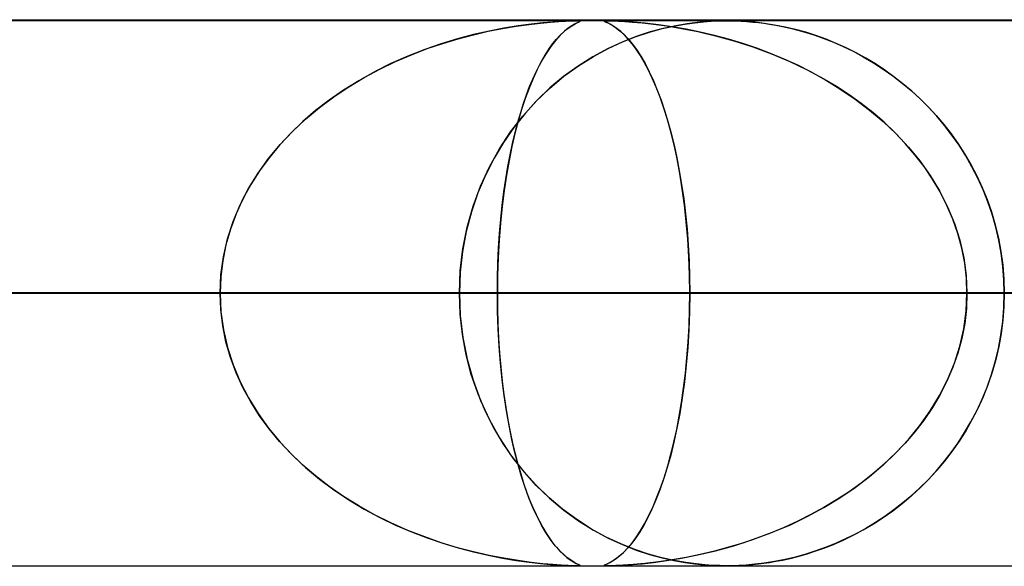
# Model space of a CAD drawing. Header units: millimetres. Extents: x -790 to 790, y -924 to 924.
# Tile 17 of 48: x -149 to -131, y 914 to 924. Entities that reach past the tile are written whole.
import ezdxf

# ---------------------------------------------------------------- set-up
doc = ezdxf.new("R2010")
doc.units = ezdxf.units.MM
doc.layers.add('HIDDEN', color=7, linetype='Continuous')
doc.layers.add('THICK', color=7, linetype='Continuous')

msp = doc.modelspace()

# ---------------------------------------------------------------- linework, layer by layer
at = {"layer": 'HIDDEN'}
for p, q in [((0, 923.99), (-677, 923.99)), ((0, 923.99), (-344.621, 923.99)), ((0, 923.99), (-344.621, 923.99)), ((0, 923.98), (-329.536, 923.98)), ((-140.258, 923.882), (-140.025, 923.914)), ((-139.986, 923.919), (-140.225, 923.886)), ((-140.025, 923.914), (-139.815, 923.938)), ((-139.772, 923.942), (-139.986, 923.919)), ((-139.815, 923.938), (-139.633, 923.955)), ((-139.588, 923.958), (-139.772, 923.942)), ((-139.633, 923.955), (-139.48, 923.966)), ((-139.435, 923.969), (-139.588, 923.958)), ((-139.48, 923.966), (-139.356, 923.973)), ((-139.306, 923.975), (-139.435, 923.969)), ((-139.356, 923.973), (-139.26, 923.977)), ((-139.205, 923.979), (-139.306, 923.975)), ((-139.271, 923.87), (-139.213, 923.907)), ((-139.26, 923.977), (-139.188, 923.979)), ((-139.189, 923.921), (-139.243, 923.889)), ((-139.213, 923.907), (-139.16, 923.936)), ((-139.138, 923.98), (-139.205, 923.979)), ((-139.145, 923.943), (-139.189, 923.921)), ((-139.188, 923.979), (-139.138, 923.98)), ((-139.16, 923.936), (-139.118, 923.956)), ((-139.114, 923.958), (-139.145, 923.943)), ((-139.138, 923.98), (-139.136, 923.98)), ((-139.101, 923.979), (-139.138, 923.98)), ((-139.136, 923.98), (-139.135, 923.98)), ((-139.135, 923.98), (-139.133, 923.98)), ((-139.133, 923.98), (-139.131, 923.98)), ((-139.131, 923.98), (-139.129, 923.98)), ((-139.129, 923.98), (-139.128, 923.98)), ((-139.118, 923.956), (-139.092, 923.969)), ((-139.094, 923.968), (-139.114, 923.958)), ((-139.109, 923.98), (-139.09, 923.978)), ((-139.086, 923.976), (-139.101, 923.979)), ((-139.086, 923.974), (-139.094, 923.968)), ((-139.092, 923.969), (-139.086, 923.976)), ((-139.09, 923.978), (-139.086, 923.974)), ((-138.633, 923.979), (-138.647, 923.975)), ((-138.647, 923.975), (-138.64, 923.969)), ((-138.645, 923.977), (-138.629, 923.979)), ((-138.645, 923.972), (-138.645, 923.977)), ((-138.633, 923.965), (-138.645, 923.972)), ((-138.64, 923.969), (-138.619, 923.958)), ((-138.594, 923.98), (-138.633, 923.979)), ((-138.608, 923.953), (-138.633, 923.965)), ((-138.629, 923.979), (-138.599, 923.98)), ((-138.619, 923.958), (-138.584, 923.942)), ((-138.571, 923.936), (-138.608, 923.953)), ((-138.532, 923.979), (-138.594, 923.98)), ((-138.594, 923.98), (-138.545, 923.979)), ((-138.584, 923.942), (-138.539, 923.919)), ((-138.525, 923.911), (-138.571, 923.936)), ((-138.545, 923.979), (-138.477, 923.977)), ((-138.539, 923.919), (-138.484, 923.886)), ((-138.437, 923.976), (-138.532, 923.979)), ((-138.471, 923.878), (-138.525, 923.911)), ((-138.477, 923.977), (-138.386, 923.973)), ((-138.299, 923.969), (-138.437, 923.976)), ((-138.386, 923.973), (-138.27, 923.967)), ((-138.118, 923.956), (-138.299, 923.969)), ((-138.27, 923.967), (-138.126, 923.957)), ((-138.126, 923.957), (-137.952, 923.942)), ((-137.9, 923.936), (-138.118, 923.956)), ((-137.952, 923.942), (-137.743, 923.919)), ((-137.655, 923.907), (-137.9, 923.936)), ((-137.743, 923.919), (-137.501, 923.886)), ((-137.401, 923.87), (-137.655, 923.907)), ((-137.369, 923.884), (-137.169, 923.92)), ((-137.128, 923.926), (-137.337, 923.89)), ((-137.169, 923.92), (-136.987, 923.945)), ((-136.942, 923.95), (-137.128, 923.926)), ((-136.987, 923.945), (-136.825, 923.962)), ((-136.783, 923.965), (-136.942, 923.95)), ((-136.825, 923.962), (-136.689, 923.972)), ((-136.642, 923.974), (-136.783, 923.965)), ((-136.689, 923.972), (-136.579, 923.977)), ((-136.513, 923.979), (-136.642, 923.974)), ((-136.579, 923.977), (-136.486, 923.979)), ((-136.398, 923.98), (-136.513, 923.979)), ((-136.486, 923.979), (-136.399, 923.98)), ((-136.399, 923.98), (-136.318, 923.979)), ((-136.294, 923.979), (-136.398, 923.98)), ((-136.318, 923.979), (-136.234, 923.977)), ((-136.182, 923.975), (-136.294, 923.979)), ((-136.234, 923.977), (-136.138, 923.973)), ((-136.047, 923.968), (-136.182, 923.975)), ((-136.138, 923.973), (-136.032, 923.966)), ((-135.89, 923.954), (-136.047, 923.968)), ((-136.032, 923.966), (-135.923, 923.957)), ((-135.923, 923.957), (-135.818, 923.946)), ((-135.713, 923.933), (-135.89, 923.954)), ((-135.818, 923.946), (-135.72, 923.934)), ((-135.72, 923.934), (-135.617, 923.919)), ((-135.525, 923.903), (-135.713, 923.933)), ((-135.617, 923.919), (-135.502, 923.899)), ((-141.041, 923.727), (-141.334, 923.649)), ((-141.046, 923.726), (-140.774, 923.788)), ((-140.757, 923.791), (-141.041, 923.727)), ((-140.774, 923.788), (-140.511, 923.84)), ((-140.484, 923.844), (-140.757, 923.791)), ((-140.511, 923.84), (-140.258, 923.882)), ((-140.225, 923.886), (-140.484, 923.844)), ((-139.458, 923.711), (-139.394, 923.773)), ((-139.378, 923.788), (-139.456, 923.714)), ((-139.394, 923.773), (-139.332, 923.826)), ((-139.306, 923.846), (-139.378, 923.788)), ((-139.332, 923.826), (-139.271, 923.87)), ((-139.243, 923.889), (-139.306, 923.846)), ((-138.484, 923.886), (-138.423, 923.844)), ((-138.41, 923.835), (-138.471, 923.878)), ((-138.423, 923.844), (-138.356, 923.791)), ((-138.345, 923.782), (-138.41, 923.835)), ((-138.356, 923.791), (-138.285, 923.727)), ((-138.278, 923.72), (-138.345, 923.782)), ((-138.285, 923.727), (-138.211, 923.649)), ((-138.06, 923.692), (-137.816, 923.773)), ((-137.807, 923.775), (-138.059, 923.692)), ((-137.816, 923.773), (-137.585, 923.836)), ((-137.565, 923.84), (-137.807, 923.775)), ((-137.585, 923.836), (-137.369, 923.884)), ((-137.337, 923.89), (-137.565, 923.84)), ((-137.501, 923.886), (-137.228, 923.841)), ((-137.145, 923.826), (-137.401, 923.87)), ((-137.228, 923.841), (-136.93, 923.783)), ((-136.886, 923.773), (-137.145, 923.826)), ((-136.93, 923.783), (-136.61, 923.707)), ((-136.626, 923.711), (-136.886, 923.773)), ((-135.334, 923.866), (-135.525, 923.903)), ((-135.502, 923.899), (-135.377, 923.875)), ((-135.377, 923.875), (-135.242, 923.845)), ((-135.144, 923.821), (-135.334, 923.866)), ((-135.242, 923.845), (-135.099, 923.809)), ((-134.955, 923.769), (-135.144, 923.821)), ((-135.099, 923.809), (-134.947, 923.766)), ((-134.767, 923.709), (-134.955, 923.769)), ((-134.947, 923.766), (-134.787, 923.716)), ((-141.633, 923.559), (-141.937, 923.453)), ((-141.892, 923.47), (-141.606, 923.567)), ((-141.334, 923.649), (-141.633, 923.559)), ((-141.606, 923.567), (-141.323, 923.652)), ((-141.323, 923.652), (-141.046, 923.726)), ((-139.649, 923.477), (-139.586, 923.564)), ((-139.539, 923.622), (-139.626, 923.51)), ((-139.586, 923.564), (-139.522, 923.642)), ((-139.456, 923.714), (-139.539, 923.622)), ((-139.522, 923.642), (-139.458, 923.711)), ((-138.319, 923.59), (-138.585, 923.467)), ((-138.577, 923.472), (-138.314, 923.592)), ((-138.059, 923.692), (-138.319, 923.59)), ((-138.314, 923.592), (-138.06, 923.692)), ((-138.208, 923.646), (-138.278, 923.72)), ((-138.211, 923.649), (-138.136, 923.559)), ((-138.137, 923.56), (-138.208, 923.646)), ((-138.064, 923.462), (-138.137, 923.56)), ((-138.136, 923.559), (-138.058, 923.453)), ((-136.367, 923.642), (-136.626, 923.711)), ((-136.61, 923.707), (-136.27, 923.614)), ((-136.108, 923.564), (-136.367, 923.642)), ((-136.27, 923.614), (-135.921, 923.501)), ((-135.852, 923.477), (-136.108, 923.564)), ((-134.787, 923.716), (-134.621, 923.657)), ((-134.58, 923.641), (-134.767, 923.709)), ((-134.621, 923.657), (-134.448, 923.588)), ((-134.395, 923.566), (-134.58, 923.641)), ((-134.448, 923.588), (-134.27, 923.51)), ((-134.212, 923.484), (-134.395, 923.566)), ((-141.937, 923.453), (-142.246, 923.332)), ((-142.181, 923.359), (-141.892, 923.47)), ((-139.711, 923.383), (-139.794, 923.244)), ((-139.774, 923.278), (-139.712, 923.382)), ((-139.712, 923.382), (-139.649, 923.477)), ((-139.626, 923.51), (-139.711, 923.383)), ((-138.585, 923.467), (-138.855, 923.321)), ((-138.845, 923.328), (-138.577, 923.472)), ((-137.99, 923.351), (-138.064, 923.462)), ((-138.058, 923.453), (-137.979, 923.332)), ((-135.921, 923.501), (-135.579, 923.374)), ((-135.599, 923.382), (-135.852, 923.477)), ((-135.348, 923.278), (-135.599, 923.382)), ((-135.579, 923.374), (-135.248, 923.234)), ((-134.27, 923.51), (-134.087, 923.422)), ((-134.032, 923.394), (-134.212, 923.484)), ((-134.087, 923.422), (-133.901, 923.322)), ((-133.854, 923.296), (-134.032, 923.394)), ((-142.555, 923.196), (-142.857, 923.045)), ((-142.76, 923.095), (-142.471, 923.234)), ((-142.246, 923.332), (-142.555, 923.196)), ((-142.471, 923.234), (-142.181, 923.359)), ((-139.794, 923.244), (-139.874, 923.09)), ((-139.836, 923.166), (-139.774, 923.278)), ((-138.855, 923.321), (-139.127, 923.151)), ((-139.116, 923.158), (-138.845, 923.328)), ((-137.916, 923.225), (-137.99, 923.351)), ((-137.979, 923.332), (-137.899, 923.196)), ((-137.841, 923.086), (-137.916, 923.225)), ((-137.899, 923.196), (-137.821, 923.045)), ((-135.101, 923.166), (-135.348, 923.278)), ((-135.248, 923.234), (-134.929, 923.081)), ((-133.901, 923.322), (-133.715, 923.213)), ((-133.678, 923.19), (-133.854, 923.296)), ((-133.715, 923.213), (-133.534, 923.096)), ((-133.506, 923.077), (-133.678, 923.19)), ((-142.857, 923.045), (-143.147, 922.883)), ((-143.046, 922.941), (-142.76, 923.095)), ((-139.956, 922.914), (-139.896, 923.044)), ((-139.874, 923.09), (-139.951, 922.925)), ((-139.896, 923.044), (-139.836, 923.166)), ((-139.127, 923.151), (-139.391, 922.959)), ((-139.386, 922.963), (-139.116, 923.158)), ((-137.768, 922.932), (-137.841, 923.086)), ((-137.821, 923.045), (-137.746, 922.883)), ((-134.859, 923.044), (-135.101, 923.166)), ((-134.929, 923.081), (-134.622, 922.915)), ((-134.621, 922.914), (-134.859, 923.044)), ((-133.534, 923.096), (-133.358, 922.972)), ((-133.337, 922.956), (-133.506, 923.077)), ((-143.147, 922.883), (-143.423, 922.711)), ((-143.328, 922.773), (-143.046, 922.941)), ((-139.951, 922.925), (-140.024, 922.747)), ((-140.014, 922.774), (-139.956, 922.914)), ((-139.65, 922.743), (-139.386, 922.963)), ((-139.391, 922.959), (-139.642, 922.75)), ((-137.695, 922.763), (-137.768, 922.932)), ((-137.746, 922.883), (-137.674, 922.711)), ((-134.622, 922.915), (-134.329, 922.737)), ((-134.388, 922.774), (-134.621, 922.914)), ((-133.358, 922.972), (-133.188, 922.84)), ((-133.172, 922.828), (-133.337, 922.956)), ((-133.188, 922.84), (-133.023, 922.702)), ((-133.011, 922.691), (-133.172, 922.828)), ((-143.423, 922.711), (-143.687, 922.529)), ((-143.602, 922.59), (-143.328, 922.773)), ((-140.024, 922.747), (-140.094, 922.557)), ((-140.07, 922.626), (-140.014, 922.774)), ((-139.902, 922.5), (-139.65, 922.743)), ((-139.642, 922.75), (-139.878, 922.525)), ((-137.624, 922.58), (-137.695, 922.763)), ((-137.674, 922.711), (-137.605, 922.529)), ((-134.161, 922.626), (-134.388, 922.774)), ((-134.329, 922.737), (-134.049, 922.547)), ((-133.023, 922.702), (-132.864, 922.556)), ((-132.853, 922.546), (-133.011, 922.691)), ((-143.687, 922.529), (-143.936, 922.336)), ((-143.866, 922.392), (-143.602, 922.59)), ((-140.178, 922.299), (-140.125, 922.467)), ((-140.094, 922.557), (-140.161, 922.356)), ((-140.14, 922.234), (-139.902, 922.5)), ((-140.125, 922.467), (-140.07, 922.626)), ((-139.878, 922.525), (-140.099, 922.283)), ((-137.555, 922.383), (-137.624, 922.58)), ((-137.605, 922.529), (-137.54, 922.336)), ((-133.94, 922.467), (-134.161, 922.626)), ((-134.049, 922.547), (-133.783, 922.346)), ((-133.726, 922.299), (-133.94, 922.467)), ((-132.864, 922.556), (-132.711, 922.404)), ((-132.7, 922.393), (-132.853, 922.546)), ((-143.936, 922.336), (-144.171, 922.135)), ((-144.119, 922.181), (-143.866, 922.392)), ((-140.23, 922.121), (-140.178, 922.299)), ((-140.161, 922.356), (-140.224, 922.143)), ((-137.49, 922.171), (-137.555, 922.383)), ((-137.54, 922.336), (-137.479, 922.135)), ((-133.783, 922.346), (-133.532, 922.133)), ((-133.519, 922.121), (-133.726, 922.299)), ((-132.711, 922.404), (-132.564, 922.245)), ((-132.552, 922.232), (-132.7, 922.393)), ((-144.171, 922.135), (-144.391, 921.924)), ((-144.36, 921.955), (-144.119, 922.181)), ((-140.362, 921.946), (-140.14, 922.234)), ((-140.099, 922.283), (-140.304, 922.026)), ((-140.224, 922.143), (-140.283, 921.916)), ((-140.279, 921.933), (-140.23, 922.121)), ((-137.427, 921.946), (-137.49, 922.171)), ((-137.479, 922.135), (-137.421, 921.924)), ((-133.532, 922.133), (-133.294, 921.907)), ((-133.321, 921.933), (-133.519, 922.121)), ((-132.564, 922.245), (-132.424, 922.08)), ((-132.41, 922.063), (-132.552, 922.232)), ((-144.391, 921.924), (-144.597, 921.704)), ((-144.587, 921.715), (-144.36, 921.955)), ((-140.567, 921.636), (-140.362, 921.946)), ((-140.304, 922.026), (-140.493, 921.753)), ((-140.326, 921.735), (-140.279, 921.933)), ((-137.368, 921.706), (-137.427, 921.946)), ((-137.421, 921.924), (-137.367, 921.704)), ((-133.132, 921.735), (-133.321, 921.933)), ((-132.424, 922.08), (-132.29, 921.908)), ((-132.274, 921.886), (-132.41, 922.063)), ((-140.493, 921.753), (-140.666, 921.464)), ((-140.283, 921.916), (-140.339, 921.676)), ((-133.294, 921.907), (-133.071, 921.667)), ((-132.29, 921.908), (-132.163, 921.729)), ((-132.144, 921.701), (-132.274, 921.886)), ((-144.798, 921.46), (-144.587, 921.715)), ((-144.597, 921.704), (-144.788, 921.473)), ((-140.751, 921.305), (-140.567, 921.636)), ((-140.339, 921.676), (-140.391, 921.421)), ((-140.37, 921.527), (-140.326, 921.735)), ((-137.313, 921.451), (-137.368, 921.706)), ((-137.367, 921.704), (-137.317, 921.473)), ((-132.953, 921.527), (-133.132, 921.735)), ((-133.071, 921.667), (-132.863, 921.413)), ((-132.163, 921.729), (-132.042, 921.542)), ((-132.022, 921.509), (-132.144, 921.701)), ((-144.992, 921.191), (-144.798, 921.46)), ((-144.788, 921.473), (-144.964, 921.232)), ((-140.666, 921.464), (-140.823, 921.156)), ((-140.391, 921.421), (-140.438, 921.153)), ((-140.412, 921.309), (-140.37, 921.527)), ((-137.317, 921.473), (-137.271, 921.232)), ((-137.262, 921.183), (-137.313, 921.451)), ((-132.786, 921.309), (-132.953, 921.527)), ((-132.863, 921.413), (-132.673, 921.145)), ((-132.042, 921.542), (-131.927, 921.346)), ((-131.907, 921.308), (-132.022, 921.509)), ((-144.964, 921.232), (-145.124, 920.98)), ((-140.912, 920.954), (-140.751, 921.305)), ((-140.45, 921.081), (-140.412, 921.309)), ((-137.271, 921.232), (-137.228, 920.98)), ((-132.632, 921.081), (-132.786, 921.309)), ((-131.927, 921.346), (-131.82, 921.141)), ((-131.8, 921.101), (-131.907, 921.308)), ((-145.167, 920.907), (-144.992, 921.191)), ((-140.823, 921.156), (-140.962, 920.829)), ((-140.484, 920.845), (-140.45, 921.081)), ((-140.438, 921.153), (-140.481, 920.872)), ((-137.216, 920.9), (-137.262, 921.183)), ((-132.673, 921.145), (-132.502, 920.865)), ((-132.492, 920.845), (-132.632, 921.081)), ((-131.82, 921.141), (-131.721, 920.929)), ((-131.703, 920.886), (-131.8, 921.101)), ((-145.319, 920.611), (-145.167, 920.907)), ((-145.124, 920.98), (-145.268, 920.718)), ((-141.049, 920.584), (-140.912, 920.954)), ((-140.481, 920.872), (-140.518, 920.578)), ((-140.515, 920.6), (-140.484, 920.845)), ((-137.228, 920.98), (-137.191, 920.718)), ((-137.176, 920.605), (-137.216, 920.9)), ((-132.502, 920.865), (-132.354, 920.573)), ((-132.366, 920.6), (-132.492, 920.845)), ((-131.721, 920.929), (-131.631, 920.708)), ((-131.615, 920.664), (-131.703, 920.886)), ((-145.268, 920.718), (-145.392, 920.446)), ((-140.962, 920.829), (-141.081, 920.483)), ((-137.191, 920.718), (-137.158, 920.446)), ((-131.631, 920.708), (-131.551, 920.479)), ((-131.537, 920.436), (-131.615, 920.664)), ((-145.449, 920.303), (-145.319, 920.611)), ((-141.081, 920.483), (-141.176, 920.123)), ((-141.158, 920.198), (-141.049, 920.584)), ((-140.518, 920.578), (-140.549, 920.275)), ((-140.542, 920.346), (-140.515, 920.6)), ((-137.143, 920.298), (-137.176, 920.605)), ((-132.258, 920.346), (-132.366, 920.6)), ((-132.354, 920.573), (-132.229, 920.27)), ((-131.551, 920.479), (-131.481, 920.244)), ((-145.551, 919.984), (-145.449, 920.303)), ((-145.392, 920.446), (-145.496, 920.165)), ((-140.565, 920.084), (-140.542, 920.346)), ((-137.158, 920.446), (-137.13, 920.165)), ((-132.166, 920.084), (-132.258, 920.346)), ((-131.47, 920.203), (-131.537, 920.436)), ((-145.496, 920.165), (-145.579, 919.878)), ((-141.176, 920.123), (-141.245, 919.753)), ((-141.237, 919.802), (-141.158, 920.198)), ((-140.549, 920.275), (-140.574, 919.963)), ((-137.116, 919.98), (-137.143, 920.298)), ((-137.13, 920.165), (-137.109, 919.878)), ((-132.229, 920.27), (-132.13, 919.96)), ((-131.481, 920.244), (-131.423, 920.002)), ((-131.415, 919.965), (-131.47, 920.203)), ((-145.626, 919.659), (-145.551, 919.984)), ((-140.574, 919.963), (-140.592, 919.644)), ((-140.583, 919.816), (-140.565, 920.084)), ((-137.096, 919.656), (-137.116, 919.98)), ((-132.094, 919.816), (-132.166, 920.084)), ((-132.13, 919.96), (-132.058, 919.642)), ((-131.423, 920.002), (-131.376, 919.756)), ((-131.371, 919.724), (-131.415, 919.965)), ((-145.579, 919.878), (-145.639, 919.585)), ((-141.285, 919.398), (-141.237, 919.802)), ((-140.596, 919.543), (-140.583, 919.816)), ((-137.109, 919.878), (-137.093, 919.585)), ((-132.041, 919.543), (-132.094, 919.816)), ((-145.639, 919.585), (-145.675, 919.289)), ((-145.672, 919.327), (-145.626, 919.659)), ((-141.245, 919.753), (-141.287, 919.374)), ((-140.592, 919.644), (-140.603, 919.318)), ((-137.084, 919.326), (-137.096, 919.656)), ((-137.093, 919.585), (-137.083, 919.289)), ((-132.058, 919.642), (-132.014, 919.317)), ((-131.376, 919.756), (-131.342, 919.505)), ((-131.34, 919.481), (-131.371, 919.724)), ((-141.302, 918.99), (-141.285, 919.398)), ((-140.604, 919.268), (-140.596, 919.543)), ((-132.01, 919.268), (-132.041, 919.543)), ((-131.342, 919.505), (-131.322, 919.249)), ((-131.321, 919.236), (-131.34, 919.481)), ((-145.687, 918.99), (-145.672, 919.327)), ((-145.675, 919.289), (-145.687, 918.99)), ((-141.287, 919.374), (-141.302, 918.99)), ((-140.603, 919.318), (-140.606, 918.99)), ((-140.606, 918.99), (-140.604, 919.268)), ((-137.08, 918.99), (-137.084, 919.326)), ((-137.083, 919.289), (-137.08, 918.99)), ((-132.014, 919.317), (-131.999, 918.99)), ((-131.999, 918.99), (-132.01, 919.268)), ((-131.322, 919.249), (-131.315, 918.99)), ((-131.315, 918.99), (-131.321, 919.236)), ((0, 918.99), (-328.035, 918.99)), ((-328.035, 918.99), (0, 918.99)), ((-322.954, 918.99), (0, 918.99)), ((0, 918.99), (-322.954, 918.99)), ((0, 918.99), (-310.676, 918.99)), ((-310.676, 918.99), (0, 918.99)), ((-305.595, 918.99), (0, 918.99)), ((0, 918.99), (-305.595, 918.99)), ((0, 918.99), (-293.317, 918.99)), ((-293.317, 918.99), (0, 918.99)), ((-288.236, 918.99), (0, 918.99)), ((0, 918.99), (-288.236, 918.99)), ((-145.687, 918.99), (-277.745, 918.99)), ((-277.745, 918.99), (-145.687, 918.99)), ((0, 918.99), (-275.958, 918.99)), ((-275.958, 918.99), (0, 918.99)), ((-270.877, 918.99), (0, 918.99)), ((0, 918.99), (-270.877, 918.99)), ((-267.763, 918.99), (-140.606, 918.99)), ((-140.606, 918.99), (-267.763, 918.99)), ((0, 918.99), (-258.599, 918.99)), ((-258.599, 918.99), (0, 918.99)), ((-253.518, 918.99), (0, 918.99)), ((0, 918.99), (-253.518, 918.99)), ((-128.326, 918.99), (-243.639, 918.99)), ((-243.639, 918.99), (-128.326, 918.99)), ((0, 918.99), (-241.24, 918.99)), ((-241.24, 918.99), (0, 918.99)), ((-236.159, 918.99), (0, 918.99)), ((0, 918.99), (-236.159, 918.99)), ((-233.657, 918.99), (-123.245, 918.99)), ((-123.245, 918.99), (-233.657, 918.99)), ((0, 918.99), (-223.88, 918.99)), ((-223.88, 918.99), (0, 918.99)), ((-218.8, 918.99), (0, 918.99)), ((0, 918.99), (-218.8, 918.99)), ((-110.963, 918.99), (-209.53, 918.99)), ((-209.53, 918.99), (-110.963, 918.99)), ((0, 918.99), (-206.521, 918.99)), ((-206.521, 918.99), (0, 918.99)), ((-201.44, 918.99), (0, 918.99)), ((0, 918.99), (-201.44, 918.99)), ((-199.547, 918.99), (-105.882, 918.99)), ((-105.882, 918.99), (-199.547, 918.99)), ((0, 918.99), (-189.161, 918.99)), ((-189.161, 918.99), (0, 918.99)), ((-184.08, 918.99), (0, 918.99)), ((0, 918.99), (-184.08, 918.99)), ((-93.599, 918.99), (-175.419, 918.99)), ((-175.419, 918.99), (-93.599, 918.99)), ((0, 918.99), (-171.801, 918.99)), ((-171.801, 918.99), (0, 918.99)), ((-166.72, 918.99), (0, 918.99)), ((0, 918.99), (-166.72, 918.99)), ((-165.434, 918.99), (-88.517, 918.99)), ((-88.517, 918.99), (-165.434, 918.99)), ((-141.302, 918.99), (-165.434, 918.99)), ((-165.434, 918.99), (-141.302, 918.99)), ((-145.687, 918.99), (-157.967, 918.99)), ((-157.967, 918.99), (-145.687, 918.99)), ((0, 918.99), (-154.441, 918.99)), ((-154.441, 918.99), (0, 918.99)), ((-149.36, 918.99), (0, 918.99)), ((0, 918.99), (-149.36, 918.99)), ((-149.36, 918.99), (-137.08, 918.99)), ((-137.08, 918.99), (-149.36, 918.99)), ((-145.675, 918.691), (-145.687, 918.99)), ((-145.687, 918.99), (-145.672, 918.653)), ((-141.302, 918.99), (-141.285, 918.582)), ((-76.232, 918.99), (-141.302, 918.99)), ((-141.302, 918.99), (-76.232, 918.99)), ((-141.287, 918.608), (-141.302, 918.99)), ((-140.606, 918.99), (-140.604, 918.712)), ((-140.603, 918.663), (-140.606, 918.99)), ((-128.326, 918.99), (-140.606, 918.99)), ((-140.606, 918.99), (-128.326, 918.99)), ((-137.08, 918.99), (-137.084, 918.653)), ((-137.083, 918.69), (-137.08, 918.99)), ((0, 918.99), (-137.08, 918.99)), ((-137.08, 918.99), (0, 918.99)), ((-132.014, 918.663), (-131.999, 918.99)), ((-131.999, 918.99), (-132.01, 918.712)), ((-131.999, 918.99), (0, 918.99)), ((0, 918.99), (-131.999, 918.99)), ((-131.999, 918.99), (-119.718, 918.99)), ((-119.718, 918.99), (-131.999, 918.99)), ((-131.322, 918.731), (-131.315, 918.99)), ((-131.315, 918.99), (-131.321, 918.744)), ((-145.639, 918.395), (-145.675, 918.691)), ((-140.604, 918.712), (-140.596, 918.437)), ((-137.093, 918.392), (-137.083, 918.69)), ((-132.01, 918.712), (-132.041, 918.437)), ((-131.342, 918.475), (-131.322, 918.731)), ((-131.321, 918.744), (-131.34, 918.499)), ((-145.672, 918.653), (-145.626, 918.321)), ((-141.246, 918.232), (-141.287, 918.608)), ((-141.285, 918.582), (-141.237, 918.178)), ((-140.592, 918.338), (-140.603, 918.663)), ((-137.084, 918.653), (-137.096, 918.321)), ((-132.058, 918.338), (-132.014, 918.663)), ((-131.34, 918.499), (-131.371, 918.256)), ((-145.579, 918.102), (-145.639, 918.395)), ((-145.626, 918.321), (-145.551, 917.996)), ((-140.596, 918.437), (-140.583, 918.164)), ((-140.574, 918.02), (-140.592, 918.338)), ((-137.096, 918.321), (-137.116, 917.996)), ((-137.109, 918.097), (-137.093, 918.392)), ((-132.13, 918.02), (-132.058, 918.338)), ((-132.041, 918.437), (-132.094, 918.164)), ((-131.376, 918.224), (-131.342, 918.475)), ((-141.177, 917.864), (-141.246, 918.232)), ((-141.237, 918.178), (-141.158, 917.782)), ((-140.583, 918.164), (-140.565, 917.896)), ((-132.094, 918.164), (-132.166, 917.896)), ((-131.423, 917.978), (-131.376, 918.224)), ((-131.371, 918.256), (-131.415, 918.015)), ((-145.496, 917.815), (-145.579, 918.102)), ((-145.551, 917.996), (-145.449, 917.677)), ((-140.549, 917.71), (-140.574, 918.02)), ((-137.116, 917.996), (-137.143, 917.677)), ((-137.131, 917.809), (-137.109, 918.097)), ((-132.229, 917.71), (-132.13, 918.02)), ((-131.481, 917.736), (-131.423, 917.978)), ((-131.415, 918.015), (-131.47, 917.777)), ((-145.392, 917.534), (-145.496, 917.815)), ((-141.083, 917.505), (-141.177, 917.864)), ((-141.158, 917.782), (-141.049, 917.396)), ((-140.565, 917.896), (-140.542, 917.634)), ((-137.159, 917.527), (-137.131, 917.809)), ((-132.166, 917.896), (-132.258, 917.634)), ((-131.47, 917.777), (-131.537, 917.544)), ((-145.449, 917.677), (-145.32, 917.369)), ((-140.519, 917.407), (-140.549, 917.71)), ((-140.542, 917.634), (-140.515, 917.38)), ((-137.143, 917.677), (-137.177, 917.369)), ((-132.258, 917.634), (-132.366, 917.38)), ((-132.354, 917.407), (-132.229, 917.71)), ((-131.551, 917.501), (-131.481, 917.736)), ((-145.268, 917.262), (-145.392, 917.534)), ((-140.966, 917.161), (-141.083, 917.505)), ((-137.192, 917.254), (-137.159, 917.527)), ((-131.631, 917.272), (-131.551, 917.501)), ((-131.537, 917.544), (-131.615, 917.316)), ((-145.32, 917.369), (-145.167, 917.073)), ((-145.124, 917), (-145.268, 917.262)), ((-141.049, 917.396), (-140.912, 917.026)), ((-140.482, 917.115), (-140.519, 917.407)), ((-140.515, 917.38), (-140.484, 917.135)), ((-137.23, 916.99), (-137.192, 917.254)), ((-137.177, 917.369), (-137.217, 917.073)), ((-132.502, 917.115), (-132.354, 917.407)), ((-132.366, 917.38), (-132.492, 917.135)), ((-131.721, 917.051), (-131.631, 917.272)), ((-131.615, 917.316), (-131.703, 917.094)), ((-145.167, 917.073), (-144.992, 916.79)), ((-140.828, 916.835), (-140.966, 917.161)), ((-140.484, 917.135), (-140.45, 916.899)), ((-140.44, 916.835), (-140.482, 917.115)), ((-137.217, 917.073), (-137.263, 916.79)), ((-132.673, 916.835), (-132.502, 917.115)), ((-132.492, 917.135), (-132.632, 916.899)), ((-131.82, 916.839), (-131.721, 917.051)), ((-131.703, 917.094), (-131.8, 916.879)), ((-144.964, 916.748), (-145.124, 917)), ((-140.912, 917.026), (-140.751, 916.675)), ((-140.45, 916.899), (-140.412, 916.671)), ((-137.273, 916.737), (-137.23, 916.99)), ((-132.632, 916.899), (-132.786, 916.671)), ((-131.8, 916.879), (-131.907, 916.672)), ((-144.992, 916.79), (-144.799, 916.521)), ((-144.788, 916.507), (-144.964, 916.748)), ((-140.673, 916.528), (-140.828, 916.835)), ((-140.392, 916.567), (-140.44, 916.835)), ((-137.319, 916.495), (-137.273, 916.737)), ((-137.263, 916.79), (-137.314, 916.521)), ((-132.863, 916.567), (-132.673, 916.835)), ((-131.927, 916.634), (-131.82, 916.839)), ((-144.799, 916.521), (-144.587, 916.266)), ((-140.751, 916.675), (-140.567, 916.344)), ((-140.502, 916.24), (-140.673, 916.528)), ((-140.412, 916.671), (-140.37, 916.453)), ((-140.341, 916.313), (-140.392, 916.567)), ((-137.314, 916.521), (-137.37, 916.266)), ((-133.071, 916.313), (-132.863, 916.567)), ((-132.786, 916.671), (-132.953, 916.453)), ((-132.042, 916.438), (-131.927, 916.634)), ((-131.907, 916.672), (-132.022, 916.471)), ((-144.597, 916.276), (-144.788, 916.507)), ((-140.567, 916.344), (-140.362, 916.034)), ((-140.37, 916.453), (-140.326, 916.245)), ((-137.37, 916.264), (-137.319, 916.495)), ((-132.953, 916.453), (-133.132, 916.245)), ((-132.163, 916.251), (-132.042, 916.438)), ((-132.022, 916.471), (-132.144, 916.279)), ((-144.391, 916.056), (-144.597, 916.276)), ((-144.587, 916.266), (-144.361, 916.025)), ((-140.314, 915.968), (-140.502, 916.24)), ((-140.285, 916.073), (-140.341, 916.313)), ((-140.326, 916.245), (-140.279, 916.047)), ((-137.37, 916.266), (-137.429, 916.025)), ((-137.424, 916.043), (-137.37, 916.264)), ((-133.132, 916.245), (-133.321, 916.047)), ((-133.294, 916.073), (-133.071, 916.313)), ((-132.29, 916.072), (-132.163, 916.251)), ((-132.144, 916.279), (-132.274, 916.094)), ((-144.171, 915.845), (-144.391, 916.056)), ((-144.361, 916.025), (-144.12, 915.799)), ((-140.362, 916.034), (-140.14, 915.746)), ((-140.111, 915.711), (-140.314, 915.968)), ((-140.226, 915.847), (-140.285, 916.073)), ((-140.279, 916.047), (-140.23, 915.859)), ((-137.429, 916.025), (-137.492, 915.799)), ((-137.483, 915.832), (-137.424, 916.043)), ((-133.532, 915.847), (-133.294, 916.073)), ((-133.321, 916.047), (-133.519, 915.859)), ((-132.424, 915.9), (-132.29, 916.072)), ((-132.274, 916.094), (-132.41, 915.917)), ((-143.936, 915.644), (-144.171, 915.845)), ((-144.12, 915.799), (-143.866, 915.588)), ((-140.23, 915.859), (-140.178, 915.681)), ((-140.164, 915.634), (-140.226, 915.847)), ((-137.492, 915.799), (-137.559, 915.588)), ((-137.545, 915.63), (-137.483, 915.832)), ((-133.783, 915.634), (-133.532, 915.847)), ((-133.519, 915.859), (-133.726, 915.681)), ((-132.564, 915.734), (-132.424, 915.9)), ((-132.41, 915.917), (-132.552, 915.748)), ((-143.687, 915.451), (-143.936, 915.644)), ((-140.178, 915.681), (-140.125, 915.513)), ((-140.098, 915.433), (-140.164, 915.634)), ((-140.14, 915.746), (-139.902, 915.48)), ((-139.892, 915.47), (-140.111, 915.711)), ((-137.611, 915.437), (-137.545, 915.63)), ((-134.049, 915.433), (-133.783, 915.634)), ((-133.726, 915.681), (-133.94, 915.513)), ((-132.711, 915.576), (-132.564, 915.734)), ((-132.552, 915.748), (-132.7, 915.587)), ((-143.866, 915.588), (-143.602, 915.391)), ((-143.423, 915.269), (-143.687, 915.451)), ((-140.125, 915.513), (-140.07, 915.354)), ((-140.028, 915.243), (-140.098, 915.433)), ((-139.902, 915.48), (-139.65, 915.237)), ((-139.658, 915.245), (-139.892, 915.47)), ((-137.68, 915.254), (-137.611, 915.437)), ((-137.559, 915.588), (-137.627, 915.391)), ((-134.329, 915.243), (-134.049, 915.433)), ((-133.94, 915.513), (-134.161, 915.354)), ((-132.853, 915.434), (-133.011, 915.289)), ((-132.864, 915.424), (-132.711, 915.576)), ((-132.7, 915.587), (-132.853, 915.434)), ((-143.602, 915.391), (-143.328, 915.208)), ((-143.147, 915.097), (-143.423, 915.269)), ((-140.07, 915.354), (-140.014, 915.206)), ((-137.752, 915.082), (-137.68, 915.254)), ((-137.627, 915.391), (-137.699, 915.208)), ((-134.161, 915.354), (-134.388, 915.206)), ((-133.188, 915.14), (-133.023, 915.278)), ((-133.011, 915.289), (-133.172, 915.152)), ((-133.023, 915.278), (-132.864, 915.424)), ((-143.328, 915.208), (-143.047, 915.039)), ((-142.857, 914.935), (-143.147, 915.097)), ((-139.955, 915.065), (-140.028, 915.243)), ((-140.014, 915.206), (-139.956, 915.066)), ((-139.956, 915.066), (-139.896, 914.936)), ((-139.879, 914.899), (-139.955, 915.065)), ((-139.41, 915.036), (-139.658, 915.245)), ((-139.65, 915.237), (-139.386, 915.017)), ((-137.828, 914.921), (-137.752, 915.082)), ((-137.699, 915.208), (-137.772, 915.039)), ((-134.929, 914.899), (-134.622, 915.065)), ((-134.621, 915.066), (-134.859, 914.936)), ((-134.622, 915.065), (-134.329, 915.243)), ((-134.388, 915.206), (-134.621, 915.066)), ((-133.358, 915.008), (-133.188, 915.14)), ((-133.172, 915.152), (-133.337, 915.024)), ((-143.047, 915.039), (-142.76, 914.885)), ((-142.555, 914.784), (-142.857, 914.935)), ((-142.76, 914.885), (-142.471, 914.746)), ((-139.896, 914.936), (-139.836, 914.814)), ((-139.799, 914.746), (-139.879, 914.899)), ((-139.149, 914.844), (-139.41, 915.036)), ((-139.386, 915.017), (-139.116, 914.822)), ((-137.846, 914.885), (-137.921, 914.746)), ((-137.907, 914.77), (-137.828, 914.921)), ((-137.772, 915.039), (-137.846, 914.885)), ((-135.248, 914.746), (-134.929, 914.899)), ((-134.859, 914.936), (-135.101, 914.814)), ((-133.506, 914.903), (-133.678, 914.79)), ((-133.534, 914.884), (-133.358, 915.008)), ((-133.337, 915.024), (-133.506, 914.903)), ((-142.246, 914.648), (-142.555, 914.784)), ((-142.471, 914.746), (-142.181, 914.621)), ((-139.836, 914.814), (-139.774, 914.702)), ((-139.717, 914.606), (-139.799, 914.746)), ((-138.879, 914.672), (-139.149, 914.844)), ((-139.116, 914.822), (-138.845, 914.652)), ((-137.921, 914.746), (-137.995, 914.621)), ((-137.987, 914.634), (-137.907, 914.77)), ((-135.579, 914.606), (-135.248, 914.746)), ((-135.101, 914.814), (-135.348, 914.702)), ((-133.901, 914.658), (-133.715, 914.767)), ((-133.678, 914.79), (-133.854, 914.684)), ((-133.715, 914.767), (-133.534, 914.884)), ((-141.937, 914.527), (-142.246, 914.648)), ((-142.181, 914.621), (-141.893, 914.51)), ((-141.633, 914.421), (-141.937, 914.527)), ((-139.774, 914.702), (-139.712, 914.598)), ((-139.632, 914.479), (-139.717, 914.606)), ((-139.712, 914.598), (-139.649, 914.503)), ((-138.61, 914.525), (-138.879, 914.672)), ((-138.845, 914.652), (-138.577, 914.508)), ((-138.345, 914.401), (-138.61, 914.525)), ((-137.995, 914.621), (-138.069, 914.51)), ((-138.066, 914.514), (-137.987, 914.634)), ((-135.921, 914.479), (-135.579, 914.606)), ((-135.599, 914.598), (-135.852, 914.503)), ((-135.348, 914.702), (-135.599, 914.598)), ((-134.27, 914.47), (-134.087, 914.558)), ((-134.032, 914.586), (-134.212, 914.496)), ((-134.087, 914.558), (-133.901, 914.658)), ((-133.854, 914.684), (-134.032, 914.586)), ((-141.893, 914.51), (-141.606, 914.413)), ((-141.334, 914.331), (-141.633, 914.421)), ((-141.606, 914.413), (-141.324, 914.328)), ((-139.649, 914.503), (-139.586, 914.416)), ((-139.546, 914.366), (-139.632, 914.479)), ((-139.586, 914.416), (-139.522, 914.338)), ((-139.462, 914.273), (-139.546, 914.366)), ((-138.577, 914.508), (-138.314, 914.388)), ((-138.086, 914.297), (-138.345, 914.401)), ((-138.314, 914.388), (-138.06, 914.288)), ((-138.22, 914.321), (-138.144, 914.41)), ((-138.142, 914.413), (-138.214, 914.328)), ((-138.144, 914.41), (-138.066, 914.514)), ((-138.069, 914.51), (-138.142, 914.413)), ((-136.61, 914.273), (-136.27, 914.366)), ((-136.108, 914.416), (-136.367, 914.338)), ((-136.27, 914.366), (-135.921, 914.479)), ((-135.852, 914.503), (-136.108, 914.416)), ((-134.621, 914.323), (-134.448, 914.392)), ((-134.395, 914.414), (-134.58, 914.339)), ((-134.448, 914.392), (-134.27, 914.47)), ((-134.212, 914.496), (-134.395, 914.414)), ((-141.041, 914.253), (-141.334, 914.331)), ((-141.324, 914.328), (-141.046, 914.255)), ((-141.046, 914.255), (-140.775, 914.192)), ((-140.757, 914.189), (-141.041, 914.253)), ((-140.775, 914.192), (-140.512, 914.141)), ((-140.484, 914.136), (-140.757, 914.189)), ((-139.522, 914.338), (-139.458, 914.268)), ((-139.384, 914.198), (-139.462, 914.273)), ((-139.458, 914.268), (-139.394, 914.207)), ((-139.394, 914.207), (-139.332, 914.154)), ((-139.312, 914.139), (-139.384, 914.198)), ((-138.431, 914.13), (-138.365, 914.181)), ((-138.351, 914.192), (-138.416, 914.141)), ((-138.365, 914.181), (-138.294, 914.245)), ((-138.284, 914.255), (-138.351, 914.192)), ((-138.294, 914.245), (-138.22, 914.321)), ((-138.214, 914.328), (-138.284, 914.255)), ((-137.834, 914.213), (-138.086, 914.297)), ((-138.06, 914.288), (-137.816, 914.207)), ((-137.592, 914.146), (-137.834, 914.213)), ((-137.816, 914.207), (-137.585, 914.144)), ((-137.228, 914.139), (-136.93, 914.198)), ((-136.886, 914.207), (-137.145, 914.154)), ((-136.93, 914.198), (-136.61, 914.273)), ((-136.626, 914.268), (-136.886, 914.207)), ((-136.367, 914.338), (-136.626, 914.268)), ((-135.242, 914.135), (-135.099, 914.171)), ((-134.955, 914.211), (-135.144, 914.159)), ((-135.099, 914.171), (-134.947, 914.214)), ((-134.767, 914.271), (-134.955, 914.211)), ((-134.947, 914.214), (-134.787, 914.264)), ((-134.787, 914.264), (-134.621, 914.323)), ((-134.58, 914.339), (-134.767, 914.271)), ((0, 913.99), (-677, 913.99)), ((0, 913.99), (-344.621, 913.99)), ((0, 913.99), (-344.621, 913.99)), ((-329.536, 914), (0, 914)), ((-272.8, 914), (-139.138, 914)), ((-238.7, 914), (-121.78, 914)), ((-204.6, 914), (-104.422, 914)), ((-170.5, 914), (-87.063, 914)), ((-140.512, 914.141), (-140.259, 914.098)), ((-140.225, 914.094), (-140.484, 914.136)), ((-140.259, 914.098), (-140.025, 914.066)), ((-139.986, 914.061), (-140.225, 914.094)), ((-140.025, 914.066), (-139.816, 914.042)), ((-139.772, 914.038), (-139.986, 914.061)), ((-139.816, 914.042), (-139.633, 914.025)), ((-139.588, 914.022), (-139.772, 914.038)), ((-139.633, 914.025), (-139.48, 914.014)), ((-139.435, 914.011), (-139.588, 914.022)), ((-139.48, 914.014), (-139.356, 914.007)), ((-139.306, 914.005), (-139.435, 914.011)), ((-139.356, 914.007), (-139.26, 914.003)), ((-139.332, 914.154), (-139.271, 914.109)), ((-139.248, 914.094), (-139.312, 914.139)), ((-139.205, 914.001), (-139.306, 914.005)), ((-139.271, 914.109), (-139.213, 914.073)), ((-139.26, 914.003), (-139.188, 914.001)), ((-139.193, 914.061), (-139.248, 914.094)), ((-139.213, 914.073), (-139.16, 914.044)), ((-139.138, 914), (-139.205, 914.001)), ((-139.149, 914.038), (-139.193, 914.061)), ((-139.188, 914.001), (-139.138, 914)), ((-139.16, 914.044), (-139.118, 914.024)), ((-139.117, 914.023), (-139.149, 914.038)), ((-139.101, 914.001), (-139.138, 914)), ((-139.138, 914), (-139.106, 914.001)), ((-139.118, 914.024), (-139.092, 914.011)), ((-139.095, 914.013), (-139.117, 914.023)), ((-139.106, 914.001), (-139.089, 914.003)), ((-139.086, 914.004), (-139.101, 914.001)), ((-139.086, 914.007), (-139.095, 914.013)), ((-139.092, 914.011), (-139.086, 914.004)), ((-139.089, 914.003), (-139.086, 914.007)), ((-138.635, 914.014), (-138.646, 914.007)), ((-138.646, 914.004), (-138.643, 914.01)), ((-138.646, 914.007), (-138.644, 914.003)), ((-138.628, 914.001), (-138.646, 914.004)), ((-138.644, 914.003), (-138.627, 914.001)), ((-138.643, 914.01), (-138.623, 914.02)), ((-138.611, 914.025), (-138.635, 914.014)), ((-138.627, 914.001), (-138.594, 914)), ((-138.623, 914.02), (-138.59, 914.035)), ((-138.576, 914.042), (-138.611, 914.025)), ((-138.602, 914), (-138.604, 914)), ((-138.601, 914), (-138.602, 914)), ((-138.599, 914), (-138.601, 914)), ((-138.598, 914), (-138.599, 914)), ((-138.596, 914), (-138.598, 914)), ((-138.594, 914), (-138.596, 914)), ((-138.594, 914), (-138.545, 914.001)), ((-138.532, 914.001), (-138.594, 914)), ((-138.59, 914.035), (-138.546, 914.057)), ((-138.53, 914.066), (-138.576, 914.042)), ((-138.546, 914.057), (-138.493, 914.089)), ((-138.545, 914.001), (-138.477, 914.003)), ((-138.437, 914.004), (-138.532, 914.001)), ((-138.476, 914.098), (-138.53, 914.066)), ((-138.493, 914.089), (-138.431, 914.13)), ((-138.477, 914.003), (-138.386, 914.007)), ((-138.416, 914.141), (-138.476, 914.098)), ((-138.299, 914.011), (-138.437, 914.004)), ((-138.386, 914.007), (-138.27, 914.013)), ((-138.118, 914.024), (-138.299, 914.011)), ((-138.27, 914.013), (-138.126, 914.023)), ((-138.126, 914.023), (-137.952, 914.038)), ((-137.9, 914.044), (-138.118, 914.024)), ((-137.952, 914.038), (-137.743, 914.061)), ((-137.655, 914.073), (-137.9, 914.044)), ((-137.743, 914.061), (-137.501, 914.094)), ((-137.401, 914.109), (-137.655, 914.073)), ((-137.364, 914.095), (-137.592, 914.146)), ((-137.585, 914.144), (-137.369, 914.096)), ((-137.501, 914.094), (-137.228, 914.139)), ((-137.145, 914.154), (-137.401, 914.109)), ((-137.369, 914.096), (-137.169, 914.06)), ((-137.153, 914.058), (-137.364, 914.095)), ((-137.169, 914.06), (-136.987, 914.035)), ((-136.965, 914.032), (-137.153, 914.058)), ((-136.987, 914.035), (-136.825, 914.018)), ((-136.803, 914.016), (-136.965, 914.032)), ((-136.825, 914.018), (-136.689, 914.008)), ((-136.661, 914.007), (-136.803, 914.016)), ((-136.689, 914.008), (-136.579, 914.003)), ((-136.531, 914.002), (-136.661, 914.007)), ((-136.579, 914.003), (-136.486, 914.001)), ((-136.415, 914), (-136.531, 914.002)), ((-136.486, 914.001), (-136.399, 914)), ((-136.4, 914), (-69.705, 914)), ((-136.399, 914), (-136.318, 914.001)), ((-136.294, 914.001), (-136.398, 914)), ((-136.318, 914.001), (-136.234, 914.003)), ((-136.182, 914.005), (-136.294, 914.001)), ((-136.234, 914.003), (-136.138, 914.007)), ((-136.047, 914.012), (-136.182, 914.005)), ((-136.138, 914.007), (-136.032, 914.014)), ((-135.89, 914.026), (-136.047, 914.012)), ((-136.032, 914.014), (-135.923, 914.023)), ((-135.923, 914.023), (-135.818, 914.034)), ((-135.713, 914.047), (-135.89, 914.026)), ((-135.818, 914.034), (-135.72, 914.046)), ((-135.72, 914.046), (-135.617, 914.061)), ((-135.525, 914.077), (-135.713, 914.047)), ((-135.617, 914.061), (-135.502, 914.081)), ((-135.334, 914.114), (-135.525, 914.077)), ((-135.502, 914.081), (-135.377, 914.105)), ((-135.377, 914.105), (-135.242, 914.135)), ((-135.144, 914.159), (-135.334, 914.114))]:
    msp.add_line(p, q, dxfattribs=at)
at = {"layer": 'THICK'}
for p, q in [((-732, 924), (0, 924)), ((0, 919), (-732, 919))]:
    msp.add_line(p, q, dxfattribs=at)

doc.saveas('drawing.dxf')
